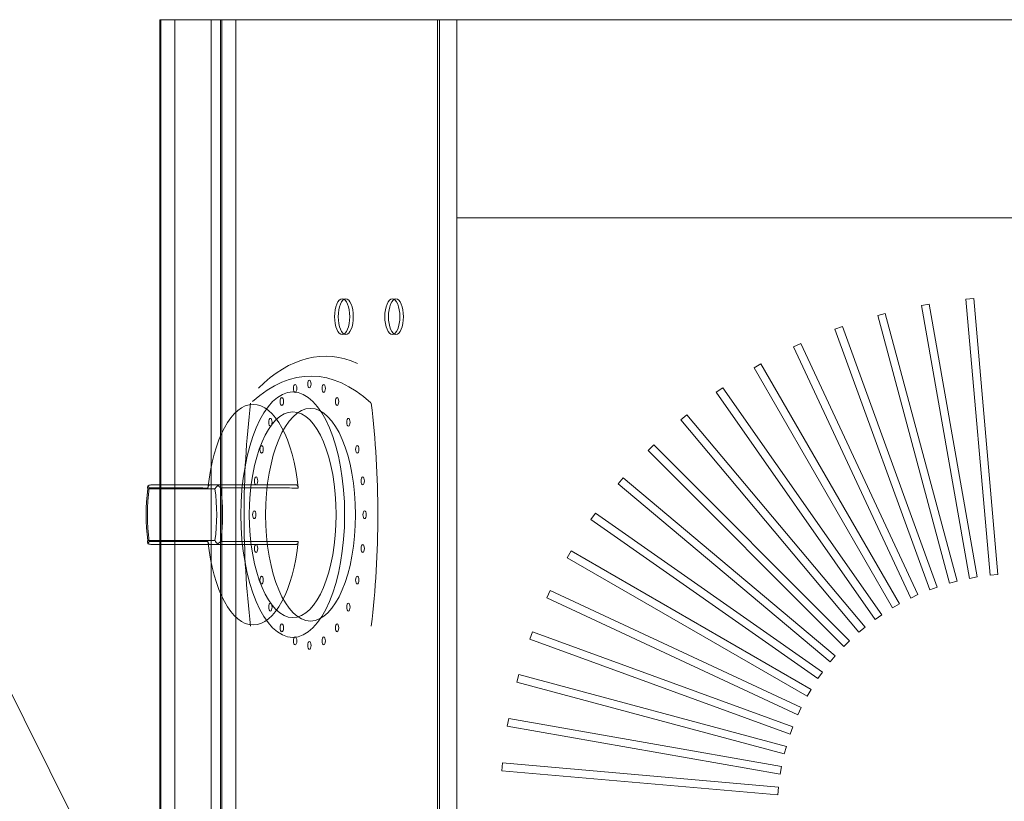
# Model space of a CAD drawing. Header units: millimetres. Extents: x -1131 to 37929, y -9154 to 9180.
# Tile 64 of 85: x 20013 to 20262, y 5667 to 5865. Entities that reach past the tile are written whole.
import ezdxf

# ---------------------------------------------------------------- set-up
doc = ezdxf.new("R2010")
doc.units = ezdxf.units.MM
doc.layers.add('GREYSCALE', color=9, linetype='Continuous', lineweight=0, true_color=0x808080)

# ---------------------------------------------------------------- blocks, each defined once
blk = doc.blocks.new('FLOOR PLAN')
at = {"layer": 'GREYSCALE', "ltscale": 125}
blk.add_line((20176.39, 15278.36), (21172.83, 13284.48), dxfattribs=at)
at = {"layer": 'GREYSCALE', "ltscale": 0.25}
for p, q in [((20429.32, 15018.13), (20429.32, 14216.19)), ((20504.5, 15018.13), (20429.32, 15018.13))]:
    blk.add_line(p, q, dxfattribs=at)
at = {"layer": 'GREYSCALE'}
for p, q in [((20504.5, 14266.31), (20504.5, 14968.01)), ((20504.5, 14968.01), (21074.88, 14968.01)), ((20635.48, 14947.55), (20633.49, 14947.37)), ((20635.48, 14947.55, 902.48), (20633.49, 14947.37, 902.48)), ((20633.49, 14947.37), (20639.6, 14877.47)), ((20633.49, 14947.37, 902.48), (20639.6, 14877.47, 902.48)), ((20641.6, 14877.65), (20635.48, 14947.55)), ((20641.6, 14877.65, 902.48), (20635.48, 14947.55, 902.48)), ((20624.2, 14946.15), (20622.23, 14945.8)), ((20624.2, 14946.15, 902.48), (20622.23, 14945.8, 902.48)), ((20622.23, 14945.8), (20634.41, 14876.7)), ((20622.23, 14945.8, 902.48), (20634.41, 14876.7, 902.48)), ((20636.38, 14877.05), (20624.2, 14946.15)), ((20636.38, 14877.05, 902.48), (20624.2, 14946.15, 902.48)), ((20613.08, 14943.78), (20611.15, 14943.26)), ((20613.08, 14943.78, 902.48), (20611.15, 14943.26, 902.48)), ((20611.15, 14943.26), (20629.31, 14875.48)), ((20611.15, 14943.26, 902.48), (20629.31, 14875.48, 902.48)), ((20631.24, 14876), (20613.08, 14943.78)), ((20631.24, 14876, 902.48), (20613.08, 14943.78, 902.48)), ((20602.21, 14940.44), (20600.33, 14939.75)), ((20602.21, 14940.44, 902.48), (20600.33, 14939.75, 902.48)), ((20600.33, 14939.75), (20624.33, 14873.82)), ((20600.33, 14939.75, 902.48), (20624.33, 14873.82, 902.48)), ((20626.21, 14874.5), (20602.21, 14940.44)), ((20626.21, 14874.5, 902.48), (20602.21, 14940.44, 902.48)), ((20591.68, 14936.17), (20589.86, 14935.32)), ((20591.68, 14936.17, 902.48), (20589.86, 14935.32, 902.48)), ((20589.86, 14935.32), (20619.51, 14871.73)), ((20589.86, 14935.32, 902.48), (20619.51, 14871.73, 902.48)), ((20621.33, 14872.58), (20591.68, 14936.17)), ((20621.33, 14872.58, 902.48), (20591.68, 14936.17, 902.48)), ((20581.55, 14931), (20579.82, 14930)), ((20581.55, 14931, 902.48), (20579.82, 14930, 902.48)), ((20579.82, 14930), (20614.9, 14869.23)), ((20579.82, 14930, 902.48), (20614.9, 14869.23, 902.48)), ((20616.64, 14870.23), (20581.55, 14931)), ((20616.64, 14870.23, 902.48), (20581.55, 14931, 902.48)), ((20571.92, 14924.96), (20570.27, 14923.81)), ((20571.92, 14924.96, 902.48), (20570.27, 14923.81, 902.48)), ((20612.16, 14867.48), (20571.92, 14924.96)), ((20612.16, 14867.48, 902.48), (20571.92, 14924.96, 902.48)), ((20570.27, 14923.81), (20610.52, 14866.33)), ((20570.27, 14923.81, 902.48), (20610.52, 14866.33, 902.48)), ((20562.84, 14918.11), (20561.31, 14916.82)), ((20562.84, 14918.11, 902.48), (20561.31, 14916.82, 902.48)), ((20607.95, 14864.36), (20562.84, 14918.11)), ((20607.95, 14864.36, 902.48), (20562.84, 14918.11, 902.48)), ((20561.31, 14916.82), (20606.41, 14863.07)), ((20561.31, 14916.82, 902.48), (20606.41, 14863.07, 902.48)), ((20554.4, 14910.5), (20552.99, 14909.08)), ((20554.4, 14910.5, 902.48), (20552.99, 14909.08, 902.48)), ((20604.02, 14860.88), (20554.4, 14910.5)), ((20604.02, 14860.88, 902.48), (20554.4, 14910.5, 902.48)), ((20552.99, 14909.08), (20602.6, 14859.46)), ((20552.99, 14909.08, 902.48), (20602.6, 14859.46, 902.48)), ((20546.66, 14902.17), (20545.37, 14900.64)), ((20546.66, 14902.17, 902.48), (20545.37, 14900.64, 902.48)), ((20600.41, 14857.07), (20546.66, 14902.17)), ((20600.41, 14857.07, 902.48), (20546.66, 14902.17, 902.48)), ((20444.33, 14900.34, 784.98), (20427.04, 14900.34, 747.9)), ((20545.37, 14900.64), (20599.12, 14855.53)), ((20545.37, 14900.64, 902.48), (20599.12, 14855.53, 902.48)), ((20426.26, 14899.34, 748.61), (20443.29, 14899.34, 785.12)), ((20539.67, 14893.21), (20538.52, 14891.57)), ((20539.67, 14893.21, 902.48), (20538.52, 14891.57, 902.48)), ((20597.15, 14852.96), (20539.67, 14893.21)), ((20597.15, 14852.96, 902.48), (20539.67, 14893.21, 902.48)), ((20538.52, 14891.57), (20596, 14851.32)), ((20538.52, 14891.57, 902.48), (20596, 14851.32, 902.48)), ((20443.29, 14886.31, 785.12), (20426.26, 14886.31, 748.61)), ((20427.04, 14885.31, 747.9), (20444.33, 14885.31, 784.98)), ((20533.49, 14883.67), (20532.48, 14881.93)), ((20533.49, 14883.67, 902.48), (20532.48, 14881.93, 902.48)), ((20594.26, 14848.58), (20533.49, 14883.67)), ((20594.26, 14848.58, 902.48), (20533.49, 14883.67, 902.48)), ((20532.48, 14881.93), (20593.25, 14846.85)), ((20532.48, 14881.93, 902.48), (20593.25, 14846.85, 902.48)), ((20634.41, 14876.7), (20636.38, 14877.05)), ((20634.41, 14876.7, 902.48), (20636.38, 14877.05, 902.48)), ((20639.6, 14877.47), (20641.6, 14877.65)), ((20639.6, 14877.47, 902.48), (20641.6, 14877.65, 902.48)), ((20624.33, 14873.82), (20626.21, 14874.5)), ((20624.33, 14873.82, 902.48), (20626.21, 14874.5, 902.48)), ((20629.31, 14875.48), (20631.24, 14876)), ((20629.31, 14875.48, 902.48), (20631.24, 14876, 902.48)), ((20528.16, 14873.62), (20527.31, 14871.81)), ((20528.16, 14873.62, 902.48), (20527.31, 14871.81, 902.48)), ((20591.76, 14843.97), (20528.16, 14873.62)), ((20591.76, 14843.97, 902.48), (20528.16, 14873.62, 902.48)), ((20619.51, 14871.73), (20621.33, 14872.58)), ((20619.51, 14871.73, 902.48), (20621.33, 14872.58, 902.48)), ((20527.31, 14871.81), (20590.91, 14842.15)), ((20527.31, 14871.81, 902.48), (20590.91, 14842.15, 902.48)), ((20614.9, 14869.23), (20616.64, 14870.23)), ((20614.9, 14869.23, 902.48), (20616.64, 14870.23, 902.48)), ((20610.52, 14866.33), (20612.16, 14867.48)), ((20610.52, 14866.33, 902.48), (20612.16, 14867.48, 902.48)), ((20523.73, 14863.15), (20523.04, 14861.27)), ((20523.73, 14863.15, 902.48), (20523.04, 14861.27, 902.48)), ((20589.67, 14839.15), (20523.73, 14863.15)), ((20589.67, 14839.15, 902.48), (20523.73, 14863.15, 902.48)), ((20606.41, 14863.07), (20607.95, 14864.36)), ((20606.41, 14863.07, 902.48), (20607.95, 14864.36, 902.48)), ((20523.04, 14861.27), (20588.98, 14837.27)), ((20523.04, 14861.27, 902.48), (20588.98, 14837.27, 902.48)), ((20602.6, 14859.46), (20604.02, 14860.88)), ((20602.6, 14859.46, 902.48), (20604.02, 14860.88, 902.48)), ((20599.12, 14855.53), (20600.41, 14857.07)), ((20599.12, 14855.53, 902.48), (20600.41, 14857.07, 902.48)), ((20520.23, 14852.34), (20519.71, 14850.4)), ((20520.23, 14852.34, 902.48), (20519.71, 14850.4, 902.48)), ((20588.01, 14834.18), (20520.23, 14852.34)), ((20588.01, 14834.18, 902.48), (20520.23, 14852.34, 902.48)), ((20596, 14851.32), (20597.15, 14852.96)), ((20596, 14851.32, 902.48), (20597.15, 14852.96, 902.48)), ((20519.71, 14850.4), (20587.49, 14832.24)), ((20519.71, 14850.4, 902.48), (20587.49, 14832.24, 902.48)), ((20593.25, 14846.85), (20594.26, 14848.58)), ((20593.25, 14846.85, 902.48), (20594.26, 14848.58, 902.48)), ((20590.91, 14842.15), (20591.76, 14843.97)), ((20590.91, 14842.15, 902.48), (20591.76, 14843.97, 902.48)), ((20517.68, 14841.26), (20517.33, 14839.28)), ((20517.68, 14841.26, 902.48), (20517.33, 14839.28, 902.48)), ((20586.78, 14829.07), (20517.68, 14841.26)), ((20586.78, 14829.07, 902.48), (20517.68, 14841.26, 902.48)), ((20517.33, 14839.28), (20586.44, 14827.1)), ((20517.33, 14839.28, 902.48), (20586.44, 14827.1, 902.48)), ((20588.98, 14837.27), (20589.67, 14839.15)), ((20588.98, 14837.27, 902.48), (20589.67, 14839.15, 902.48)), ((20587.49, 14832.24), (20588.01, 14834.18)), ((20587.49, 14832.24, 902.48), (20588.01, 14834.18, 902.48)), ((20516.11, 14830), (20515.94, 14828)), ((20516.11, 14830, 902.48), (20515.94, 14828, 902.48)), ((20586.01, 14823.88), (20516.11, 14830)), ((20586.01, 14823.88, 902.48), (20516.11, 14830, 902.48)), ((20515.94, 14828), (20585.84, 14821.88)), ((20515.94, 14828, 902.48), (20585.84, 14821.88, 902.48)), ((20586.44, 14827.1), (20586.78, 14829.07)), ((20586.44, 14827.1, 902.48), (20586.78, 14829.07, 902.48)), ((20585.84, 14821.88), (20586.01, 14823.88)), ((20585.84, 14821.88, 902.48), (20586.01, 14823.88, 902.48))]:
    blk.add_line(p, q, dxfattribs=at)
at = {"layer": 'GREYSCALE', "extrusion": (2.94688e-16, 1, -5.17558e-17)}
for p, q in [((20444.33, 14900.34, 784.98), (20427.04, 14900.34, 747.9)), ((20441.92, 14900.34, 734.75), (20463.97, 14900.34, 782.02))]:
    blk.add_line(p, q, dxfattribs=at)
at = {"layer": 'GREYSCALE', "extrusion": (-0.906308, 2.88951e-16, 0.422618)}
for p, q in [((20441.92, 14900.34, 734.75), (20463.97, 14900.34, 782.02)), ((20426.26, 14899.34, 748.61), (20443.29, 14899.34, 785.12)), ((20443.29, 14886.31, 785.12), (20426.26, 14886.31, 748.61)), ((20441.92, 14885.31, 734.75), (20463.97, 14885.31, 782.02))]:
    blk.add_line(p, q, dxfattribs=at)
at = {"layer": 'GREYSCALE', "extrusion": (-2.94688e-16, -1, 5.17558e-17)}
for p, q in [((20427.04, 14885.31, 747.9), (20444.33, 14885.31, 784.98)), ((20441.92, 14885.31, 734.75), (20463.97, 14885.31, 782.02))]:
    blk.add_line(p, q, dxfattribs=at)
at = {"layer": 'GREYSCALE', "extrusion": (0.906308, -5.3388e-16, -0.422618)}
for centre in [(14942.94, 9343.65, 18235.2), (14942.94, 9343.65, 18236.2), (14942.94, 9373.73, 18235.2), (14942.94, 9373.73, 18236.2)]:
    blk.add_circle(centre, 4.51, dxfattribs=at)
at = {"layer": 'GREYSCALE', "extrusion": (-0.906308, 5.3388e-16, 0.422618)}
for centre in [(-14942.94, 9343.65, -18235.2), (-14942.94, 9343.65, -18236.2), (-14942.94, 9373.73, -18235.2), (-14942.94, 9373.73, -18236.2)]:
    blk.add_circle(centre, 4.51, dxfattribs=at)
at = {"layer": 'GREYSCALE', "extrusion": (-0.906308, 2.88951e-16, 0.422618)}
for centre, radius in [((-14925.9, 9331.12, -18231.89), 1), ((-14924.78, 9322.56, -18231.89), 1), ((-14924.78, 9339.68, -18231.89), 1), ((-14892.82, 9331.12, -18227.24), 31.08), ((-14892.82, 9331.12, -18227.24), 31.08), ((-14921.47, 9314.58, -18231.89), 1), ((-14921.47, 9347.66, -18231.89), 1), ((-14892.82, 9331.12, -18232.19), 26.92), ((-14892.82, 9331.12, -18227.23), 26.04), ((-14892.82, 9331.12, -18227.23), 26.04), ((-14916.21, 9307.73, -18231.89), 1), ((-14916.21, 9354.51, -18231.89), 1), ((-14909.36, 9302.48, -18231.89), 1), ((-14909.36, 9359.77, -18231.89), 1), ((-14901.38, 9299.17, -18231.89), 1), ((-14901.38, 9363.08, -18231.89), 1), ((-14892.82, 9298.04, -18231.89), 1), ((-14892.82, 9364.2, -18231.89), 1), ((-14884.26, 9299.17, -18231.89), 1), ((-14884.26, 9363.08, -18231.89), 1), ((-14876.28, 9302.48, -18231.89), 1), ((-14876.28, 9359.77, -18231.89), 1), ((-14869.43, 9307.73, -18231.89), 1), ((-14869.43, 9354.51, -18231.89), 1), ((-14864.18, 9314.58, -18231.89), 1), ((-14864.18, 9347.66, -18231.89), 1), ((-14860.87, 9322.56, -18231.89), 1), ((-14859.74, 9331.12, -18231.89), 1), ((-14860.87, 9339.68, -18231.89), 1)]:
    blk.add_circle(centre, radius, dxfattribs=at)
at = {"layer": 'GREYSCALE', "extrusion": (0.906308, -2.88951e-16, -0.422618)}
blk.add_circle((14892.82, 9331.12, 18232.19), 26.92, dxfattribs=at)
for centre, radius, start, end in [((14829.6, 9331.37, 18236.2), 103.32, 337.1764, 10.7814), ((14892.82, 9393.54, 18232.19), 102.27, 253.9912, 286.0091), ((14892.82, 9269.2, 18232.19), 102.27, 73.9909, 106.0088)]:
    blk.add_arc(centre, radius, start, end, dxfattribs=at)
at = {"layer": 'GREYSCALE', "extrusion": (-0.906308, 2.88951e-16, 0.422618)}
for centre, radius, start, end in [((-14829.6, 9331.37, -18236.2), 103.32, 169.2186, 202.8236), ((-14829.6, 9331.37, -18232.19), 98.31, 158.6254, 200.8267), ((-14829.6, 9331.37, -18232.19), 98.31, 158.6254, 200.8267), ((-14892.82, 9331.12, -18216.15), 27.92, 103.9861, 256.0139), ((-14892.82, 9331.12, -18216.15), 27.92, 103.9861, 256.0139), ((-14892.82, 9393.54, -18232.19), 102.27, 253.9909, 286.0088), ((-14892.82, 9269.2, -18232.19), 102.27, 73.9912, 106.0091), ((-14892.82, 9331.12, -18197.1), 22.51, 252.3967, 287.6033), ((-14892.82, 9331.12, -18197.1), 22.51, 252.3967, 287.6033), ((-14892.82, 9331.12, -18197.1), 22.51, 72.3967, 107.6033), ((-14892.82, 9331.12, -18197.1), 22.51, 72.3967, 107.6033), ((-14892.82, 9331.12, -18196.1), 21.17, 252.0741, 287.9259), ((-14892.82, 9331.12, -18196.1), 21.17, 252.0741, 287.9259), ((-14892.82, 9331.12, -18196.1), 21.17, 72.0741, 107.9259), ((-14892.82, 9331.12, -18196.1), 21.17, 72.0741, 107.9259), ((-14892.82, 9331.12, -18216.15), 27.92, 283.9861, 76.0139), ((-14892.82, 9331.12, -18216.15), 27.92, 283.9861, 76.0139)]:
    blk.add_arc(centre, radius, start, end, dxfattribs=at)
at = {"layer": 'GREYSCALE'}
for points, knots in [([(20426.3, 14900.14, 747.75), (20426.24, 14900.06, 747.86), (20426.21, 14899.97, 747.98), (20426.17, 14899.71, 748.28), (20426.19, 14899.54, 748.44), (20426.25, 14899.36, 748.59), (20426.26, 14899.35, 748.6), (20426.26, 14899.34, 748.6), (20426.26, 14899.34, 748.61), (20426.26, 14899.34, 748.61), (20426.26, 14899.34, 748.61), (20426.26, 14899.34, 748.61), (20426.26, 14899.34, 748.61), (20426.26, 14899.34, 748.61), (20426.26, 14899.34, 748.61), (20426.26, 14899.34, 748.61), (20426.26, 14899.34, 748.61), (20426.26, 14899.34, 748.61), (20426.26, 14899.34, 748.61), (20426.26, 14899.34, 748.61)], [-4.568979, -4.568979, -4.568979, -4.568979, -3.692516, -3.692516, -2.450743, -2.450743, -2.363662, -2.363662, -2.337548, -2.337548, -2.323475, -2.323475, -2.309, -2.309, -2.304181, -2.304181, -2.301314, -2.301314, -2.300178, -2.300178, -2.300178, -2.300178]), ([(20426.3, 14900.14, 747.75), (20426.24, 14900.06, 747.86), (20426.21, 14899.97, 747.98), (20426.17, 14899.71, 748.28), (20426.19, 14899.54, 748.44), (20426.25, 14899.36, 748.59), (20426.26, 14899.35, 748.6), (20426.26, 14899.34, 748.6), (20426.26, 14899.34, 748.61), (20426.26, 14899.34, 748.61), (20426.26, 14899.34, 748.61), (20426.26, 14899.34, 748.61), (20426.26, 14899.34, 748.61), (20426.26, 14899.34, 748.61), (20426.26, 14899.34, 748.61), (20426.26, 14899.34, 748.61), (20426.26, 14899.34, 748.61), (20426.26, 14899.34, 748.61), (20426.26, 14899.34, 748.61), (20426.26, 14899.34, 748.61)], [-4.568979, -4.568979, -4.568979, -4.568979, -3.692516, -3.692516, -2.450743, -2.450743, -2.363662, -2.363662, -2.337548, -2.337548, -2.323475, -2.323475, -2.309, -2.309, -2.304181, -2.304181, -2.301314, -2.301314, -2.300178, -2.300178, -2.300178, -2.300178]), ([(20426.3, 14900.14, 747.75), (20426.31, 14900.15, 747.75), (20426.33, 14900.16, 747.75), (20426.36, 14900.17, 747.76), (20426.37, 14900.18, 747.76), (20426.48, 14900.24, 747.78), (20426.59, 14900.28, 747.8), (20426.81, 14900.33, 747.85), (20426.92, 14900.34, 747.87), (20427.04, 14900.34, 747.9), (20427.04, 14900.34, 747.9), (20427.04, 14900.34, 747.9)], [0.6841371, 0.6841371, 0.6841371, 0.6841371, 0.7321349, 0.7321349, 0.7784099, 0.7784099, 1.1160869, 1.1160869, 1.4632126, 1.4632126, 1.4649667, 1.4649667, 1.4649667, 1.4649667]), ([(20426.3, 14900.14, 747.75), (20426.31, 14900.15, 747.75), (20426.33, 14900.16, 747.75), (20426.36, 14900.17, 747.76), (20426.37, 14900.18, 747.76), (20426.48, 14900.24, 747.78), (20426.59, 14900.28, 747.8), (20426.81, 14900.33, 747.85), (20426.92, 14900.34, 747.87), (20427.04, 14900.34, 747.9), (20427.04, 14900.34, 747.9), (20427.04, 14900.34, 747.9)], [0.6841371, 0.6841371, 0.6841371, 0.6841371, 0.7321349, 0.7321349, 0.7784099, 0.7784099, 1.1160869, 1.1160869, 1.4632126, 1.4632126, 1.4649667, 1.4649667, 1.4649667, 1.4649667]), ([(20426.61, 14899.63, 746.99), (20426.61, 14899.63, 746.99), (20426.61, 14899.63, 746.99), (20426.61, 14899.63, 747), (20426.61, 14899.63, 747), (20426.61, 14899.63, 747), (20426.61, 14899.63, 747), (20426.61, 14899.63, 747), (20426.61, 14899.64, 747), (20426.61, 14899.64, 747), (20426.61, 14899.64, 747), (20426.61, 14899.65, 747), (20426.6, 14899.65, 747.01), (20426.6, 14899.66, 747.02), (20426.59, 14899.67, 747.03), (20426.58, 14899.69, 747.05), (20426.57, 14899.71, 747.07), (20426.53, 14899.75, 747.12), (20426.51, 14899.78, 747.16), (20426.46, 14899.87, 747.27), (20426.42, 14899.92, 747.35), (20426.35, 14900.03, 747.53), (20426.32, 14900.09, 747.64), (20426.3, 14900.14, 747.75)], [0, 0, 0, 0, 0.0007562, 0.0007562, 0.0015191, 0.0015191, 0.003065, 0.003065, 0.0062678, 0.0062678, 0.0131942, 0.0131942, 0.027317, 0.027317, 0.0517791, 0.0517791, 0.0965418, 0.0965418, 0.1826488, 0.1826488, 0.3519012, 0.3519012, 0.5581583, 0.5581583, 0.5581583, 0.5581583]), ([(20426.61, 14899.63, 746.99), (20426.61, 14899.63, 746.99), (20426.61, 14899.63, 746.99), (20426.61, 14899.63, 747), (20426.61, 14899.63, 747), (20426.61, 14899.63, 747), (20426.61, 14899.63, 747), (20426.61, 14899.63, 747), (20426.61, 14899.64, 747), (20426.61, 14899.64, 747), (20426.61, 14899.64, 747), (20426.61, 14899.65, 747), (20426.6, 14899.65, 747.01), (20426.6, 14899.66, 747.02), (20426.59, 14899.67, 747.03), (20426.58, 14899.69, 747.05), (20426.57, 14899.71, 747.07), (20426.53, 14899.75, 747.12), (20426.51, 14899.78, 747.16), (20426.46, 14899.87, 747.27), (20426.42, 14899.92, 747.35), (20426.35, 14900.03, 747.53), (20426.32, 14900.09, 747.64), (20426.3, 14900.14, 747.75)], [0, 0, 0, 0, 0.0007562, 0.0007562, 0.0015191, 0.0015191, 0.003065, 0.003065, 0.0062678, 0.0062678, 0.0131942, 0.0131942, 0.027317, 0.027317, 0.0517791, 0.0517791, 0.0965418, 0.0965418, 0.1826488, 0.1826488, 0.3519012, 0.3519012, 0.5581583, 0.5581583, 0.5581583, 0.5581583]), ([(20441.49, 14899.57, 733.83), (20440.94, 14899.57, 734.32), (20440.38, 14899.58, 734.81), (20439.3, 14899.58, 735.76), (20438.78, 14899.58, 736.22), (20437.23, 14899.59, 737.59), (20436.19, 14899.59, 738.51), (20433.49, 14899.6, 740.89), (20431.83, 14899.61, 742.36), (20428.98, 14899.62, 744.88), (20427.8, 14899.62, 745.94), (20426.61, 14899.63, 746.99)], [-20.862973, -20.862973, -20.862973, -20.862973, -18.643241, -18.643241, -16.57177, -16.57177, -12.428827, -12.428827, -5.800119, -5.800119, -1.046163, -1.046163, -1.046163, -1.046163]), ([(20441.49, 14899.57, 733.83), (20440.94, 14899.57, 734.32), (20440.38, 14899.58, 734.81), (20439.3, 14899.58, 735.76), (20438.78, 14899.58, 736.22), (20437.23, 14899.59, 737.59), (20436.19, 14899.59, 738.51), (20433.49, 14899.6, 740.89), (20431.83, 14899.61, 742.36), (20428.98, 14899.62, 744.88), (20427.8, 14899.62, 745.94), (20426.61, 14899.63, 746.99)], [-20.862973, -20.862973, -20.862973, -20.862973, -18.643241, -18.643241, -16.57177, -16.57177, -12.428827, -12.428827, -5.800119, -5.800119, -1.046163, -1.046163, -1.046163, -1.046163]), ([(20427.04, 14900.34, 747.9), (20428.29, 14900.34, 746.78), (20429.55, 14900.34, 745.67), (20432.47, 14900.34, 743.08), (20434.13, 14900.34, 741.62), (20436.83, 14900.34, 739.23), (20437.87, 14900.34, 738.32), (20439.43, 14900.34, 736.95), (20439.95, 14900.34, 736.49), (20440.95, 14900.34, 735.61), (20441.44, 14900.34, 735.18), (20441.92, 14900.34, 734.75)], [0.767144, 0.767144, 0.767144, 0.767144, 5.800119, 5.800119, 12.428827, 12.428827, 16.57177, 16.57177, 18.643241, 18.643241, 20.57812, 20.57812, 20.57812, 20.57812]), ([(20427.04, 14900.34, 747.9), (20428.29, 14900.34, 746.78), (20429.55, 14900.34, 745.67), (20432.47, 14900.34, 743.08), (20434.13, 14900.34, 741.62), (20436.83, 14900.34, 739.23), (20437.87, 14900.34, 738.32), (20439.43, 14900.34, 736.95), (20439.95, 14900.34, 736.49), (20440.95, 14900.34, 735.61), (20441.44, 14900.34, 735.18), (20441.92, 14900.34, 734.75)], [0.767144, 0.767144, 0.767144, 0.767144, 5.800119, 5.800119, 12.428827, 12.428827, 16.57177, 16.57177, 18.643241, 18.643241, 20.57812, 20.57812, 20.57812, 20.57812]), ([(20441.92, 14900.34, 734.75), (20441.88, 14900.34, 734.66), (20441.84, 14900.33, 734.57), (20441.76, 14900.27, 734.4), (20441.72, 14900.23, 734.31), (20441.63, 14900.11, 734.13), (20441.59, 14900.02, 734.05), (20441.53, 14899.81, 733.91), (20441.5, 14899.7, 733.86), (20441.49, 14899.57, 733.83)], [0, 0, 0, 0, 0.299964, 0.299964, 0.59828, 0.59828, 0.9918, 0.9918, 1.371361, 1.371361, 1.371361, 1.371361]), ([(20441.92, 14900.34, 734.75), (20441.88, 14900.34, 734.66), (20441.84, 14900.33, 734.57), (20441.76, 14900.27, 734.4), (20441.72, 14900.23, 734.31), (20441.63, 14900.11, 734.13), (20441.59, 14900.02, 734.05), (20441.53, 14899.81, 733.91), (20441.5, 14899.7, 733.86), (20441.49, 14899.57, 733.83)], [0, 0, 0, 0, 0.299964, 0.299964, 0.59828, 0.59828, 0.9918, 0.9918, 1.371361, 1.371361, 1.371361, 1.371361]), ([(20443.29, 14899.34, 785.12), (20443.29, 14899.34, 785.12), (20443.29, 14899.34, 785.12), (20443.29, 14899.34, 785.12), (20443.29, 14899.34, 785.12), (20443.29, 14899.34, 785.12), (20443.29, 14899.34, 785.12), (20443.29, 14899.34, 785.12), (20443.29, 14899.34, 785.12), (20443.29, 14899.34, 785.12), (20443.29, 14899.34, 785.12), (20443.29, 14899.35, 785.12), (20443.3, 14899.38, 785.15), (20443.36, 14899.52, 785.26), (20443.42, 14899.62, 785.33), (20443.6, 14899.85, 785.49), (20443.72, 14899.97, 785.56), (20443.9, 14900.1, 785.62), (20443.94, 14900.12, 785.63), (20443.97, 14900.14, 785.64)], [-2.013428, -2.013428, -2.013428, -2.013428, -2.012552, -2.012552, -2.009969, -2.009969, -2.005723, -2.005723, -1.993988, -1.993988, -1.958227, -1.958227, -1.803737, -1.803737, -1.39494, -1.39494, -0.837587, -0.837587, -0.714094, -0.714094, -0.714094, -0.714094]), ([(20443.29, 14899.34, 785.12), (20443.29, 14899.34, 785.12), (20443.29, 14899.34, 785.12), (20443.29, 14899.34, 785.12), (20443.29, 14899.34, 785.12), (20443.29, 14899.34, 785.12), (20443.29, 14899.34, 785.12), (20443.29, 14899.34, 785.12), (20443.29, 14899.34, 785.12), (20443.29, 14899.34, 785.12), (20443.29, 14899.34, 785.12), (20443.29, 14899.35, 785.12), (20443.3, 14899.38, 785.15), (20443.36, 14899.52, 785.26), (20443.42, 14899.62, 785.33), (20443.6, 14899.85, 785.49), (20443.72, 14899.97, 785.56), (20443.9, 14900.1, 785.62), (20443.94, 14900.12, 785.63), (20443.97, 14900.14, 785.64)], [-2.013428, -2.013428, -2.013428, -2.013428, -2.012552, -2.012552, -2.009969, -2.009969, -2.005723, -2.005723, -1.993988, -1.993988, -1.958227, -1.958227, -1.803737, -1.803737, -1.39494, -1.39494, -0.837587, -0.837587, -0.714094, -0.714094, -0.714094, -0.714094]), ([(20444.33, 14900.34, 784.98), (20444.33, 14900.34, 784.98), (20444.33, 14900.34, 784.98), (20444.27, 14900.34, 785.08), (20444.21, 14900.33, 785.19), (20444.11, 14900.27, 785.39), (20444.05, 14900.23, 785.48), (20443.99, 14900.17, 785.6), (20443.98, 14900.15, 785.62), (20443.97, 14900.14, 785.64)], [-0.0017633, -0.0017633, -0.0017633, -0.0017633, 0, 0, 0.3544407, 0.3544407, 0.6989598, 0.6989598, 0.783168, 0.783168, 0.783168, 0.783168]), ([(20444.33, 14900.34, 784.98), (20444.33, 14900.34, 784.98), (20444.33, 14900.34, 784.98), (20444.27, 14900.34, 785.08), (20444.21, 14900.33, 785.19), (20444.11, 14900.27, 785.39), (20444.05, 14900.23, 785.48), (20443.99, 14900.17, 785.6), (20443.98, 14900.15, 785.62), (20443.97, 14900.14, 785.64)], [-0.0017633, -0.0017633, -0.0017633, -0.0017633, 0, 0, 0.3544407, 0.3544407, 0.6989598, 0.6989598, 0.783168, 0.783168, 0.783168, 0.783168]), ([(20443.97, 14900.14, 785.64), (20444.04, 14900.11, 785.67), (20444.11, 14900.07, 785.71), (20444.27, 14899.97, 785.78), (20444.37, 14899.91, 785.81), (20444.52, 14899.81, 785.84), (20444.57, 14899.77, 785.85), (20444.64, 14899.72, 785.87), (20444.67, 14899.7, 785.87), (20444.7, 14899.68, 785.88), (20444.71, 14899.67, 785.88), (20444.73, 14899.65, 785.88), (20444.73, 14899.65, 785.88), (20444.74, 14899.64, 785.88), (20444.74, 14899.64, 785.88), (20444.74, 14899.64, 785.88), (20444.74, 14899.63, 785.88), (20444.74, 14899.63, 785.88)], [0.8289705, 0.8289705, 0.8289705, 0.8289705, 1.0570419, 1.0570419, 1.3691091, 1.3691091, 1.5284326, 1.5284326, 1.6112916, 1.6112916, 1.6500585, 1.6500585, 1.6707993, 1.6707993, 1.6821461, 1.6821461, 1.694108, 1.694108, 1.694108, 1.694108]), ([(20443.97, 14900.14, 785.64), (20444.04, 14900.11, 785.67), (20444.11, 14900.07, 785.71), (20444.27, 14899.97, 785.78), (20444.37, 14899.91, 785.81), (20444.52, 14899.81, 785.84), (20444.57, 14899.77, 785.85), (20444.64, 14899.72, 785.87), (20444.67, 14899.7, 785.87), (20444.7, 14899.68, 785.88), (20444.71, 14899.67, 785.88), (20444.73, 14899.65, 785.88), (20444.73, 14899.65, 785.88), (20444.74, 14899.64, 785.88), (20444.74, 14899.64, 785.88), (20444.74, 14899.64, 785.88), (20444.74, 14899.63, 785.88), (20444.74, 14899.63, 785.88)], [0.8289705, 0.8289705, 0.8289705, 0.8289705, 1.0570419, 1.0570419, 1.3691091, 1.3691091, 1.5284326, 1.5284326, 1.6112916, 1.6112916, 1.6500585, 1.6500585, 1.6707993, 1.6707993, 1.6821461, 1.6821461, 1.694108, 1.694108, 1.694108, 1.694108]), ([(20463.97, 14900.34, 782.02), (20462.64, 14900.34, 782.23), (20461.32, 14900.34, 782.43), (20459.31, 14900.34, 782.73), (20458.63, 14900.34, 782.84), (20456.85, 14900.34, 783.11), (20455.75, 14900.34, 783.27), (20452.91, 14900.34, 783.7), (20451.15, 14900.34, 783.96), (20447.71, 14900.34, 784.48), (20446.02, 14900.34, 784.73), (20444.33, 14900.34, 784.98)], [12.565421, 12.565421, 12.565421, 12.565421, 16.570697, 16.570697, 18.642034, 18.642034, 21.956173, 21.956173, 27.258796, 27.258796, 32.376399, 32.376399, 32.376399, 32.376399]), ([(20463.97, 14900.34, 782.02), (20462.64, 14900.34, 782.23), (20461.32, 14900.34, 782.43), (20459.31, 14900.34, 782.73), (20458.63, 14900.34, 782.84), (20456.85, 14900.34, 783.11), (20455.75, 14900.34, 783.27), (20452.91, 14900.34, 783.7), (20451.15, 14900.34, 783.96), (20447.71, 14900.34, 784.48), (20446.02, 14900.34, 784.73), (20444.33, 14900.34, 784.98)], [12.565421, 12.565421, 12.565421, 12.565421, 16.570697, 16.570697, 18.642034, 18.642034, 21.956173, 21.956173, 27.258796, 27.258796, 32.376399, 32.376399, 32.376399, 32.376399]), ([(20444.74, 14899.63, 785.88), (20446.34, 14899.62, 785.65), (20447.94, 14899.62, 785.41), (20451.3, 14899.61, 784.92), (20453.05, 14899.6, 784.66), (20455.9, 14899.59, 784.23), (20456.99, 14899.59, 784.06), (20458.77, 14899.59, 783.8), (20459.46, 14899.58, 783.69), (20461.51, 14899.58, 783.38), (20462.88, 14899.58, 783.18), (20464.3, 14899.57, 782.96), (20464.35, 14899.57, 782.95), (20464.39, 14899.57, 782.95)], [-32.09738, -32.09738, -32.09738, -32.09738, -27.258796, -27.258796, -21.956173, -21.956173, -18.642034, -18.642034, -16.570697, -16.570697, -12.428022, -12.428022, -12.280567, -12.280567, -12.280567, -12.280567]), ([(20444.74, 14899.63, 785.88), (20446.34, 14899.62, 785.65), (20447.94, 14899.62, 785.41), (20451.3, 14899.61, 784.92), (20453.05, 14899.6, 784.66), (20455.9, 14899.59, 784.23), (20456.99, 14899.59, 784.06), (20458.77, 14899.59, 783.8), (20459.46, 14899.58, 783.69), (20461.51, 14899.58, 783.38), (20462.88, 14899.58, 783.18), (20464.3, 14899.57, 782.96), (20464.35, 14899.57, 782.95), (20464.39, 14899.57, 782.95)], [-32.09738, -32.09738, -32.09738, -32.09738, -27.258796, -27.258796, -21.956173, -21.956173, -18.642034, -18.642034, -16.570697, -16.570697, -12.428022, -12.428022, -12.280567, -12.280567, -12.280567, -12.280567]), ([(20464.39, 14899.57, 782.95), (20464.39, 14899.66, 782.93), (20464.37, 14899.74, 782.9), (20464.33, 14899.9, 782.82), (20464.31, 14899.97, 782.77), (20464.24, 14900.13, 782.62), (20464.19, 14900.21, 782.51), (20464.08, 14900.31, 782.28), (20464.02, 14900.34, 782.15), (20463.97, 14900.34, 782.02)], [0, 0, 0, 0, 0.267044, 0.267044, 0.536426, 0.536426, 0.950116, 0.950116, 1.373248, 1.373248, 1.373248, 1.373248]), ([(20464.39, 14899.57, 782.95), (20464.39, 14899.66, 782.93), (20464.37, 14899.74, 782.9), (20464.33, 14899.9, 782.82), (20464.31, 14899.97, 782.77), (20464.24, 14900.13, 782.62), (20464.19, 14900.21, 782.51), (20464.08, 14900.31, 782.28), (20464.02, 14900.34, 782.15), (20463.97, 14900.34, 782.02)], [0, 0, 0, 0, 0.267044, 0.267044, 0.536426, 0.536426, 0.950116, 0.950116, 1.373248, 1.373248, 1.373248, 1.373248]), ([(20426.26, 14886.31, 748.61), (20426.26, 14886.31, 748.61), (20426.26, 14886.31, 748.61), (20426.26, 14886.31, 748.61), (20426.26, 14886.31, 748.61), (20426.26, 14886.31, 748.61), (20426.26, 14886.31, 748.61), (20426.26, 14886.31, 748.61), (20426.26, 14886.31, 748.61), (20426.26, 14886.31, 748.61), (20426.26, 14886.31, 748.61), (20426.26, 14886.3, 748.6), (20426.25, 14886.27, 748.57), (20426.2, 14886.13, 748.45), (20426.18, 14886.03, 748.36), (20426.18, 14885.8, 748.13), (20426.2, 14885.68, 747.99), (20426.27, 14885.55, 747.81), (20426.29, 14885.53, 747.78), (20426.3, 14885.51, 747.75)], [-2.013835, -2.013835, -2.013835, -2.013835, -2.012593, -2.012593, -2.009935, -2.009935, -2.006101, -2.006101, -1.99429, -1.99429, -1.958405, -1.958405, -1.803523, -1.803523, -1.394904, -1.394904, -0.837569, -0.837569, -0.714146, -0.714146, -0.714146, -0.714146]), ([(20426.26, 14886.31, 748.61), (20426.26, 14886.31, 748.61), (20426.26, 14886.31, 748.61), (20426.26, 14886.31, 748.61), (20426.26, 14886.31, 748.61), (20426.26, 14886.31, 748.61), (20426.26, 14886.31, 748.61), (20426.26, 14886.31, 748.61), (20426.26, 14886.31, 748.61), (20426.26, 14886.31, 748.61), (20426.26, 14886.31, 748.61), (20426.26, 14886.3, 748.6), (20426.25, 14886.27, 748.57), (20426.2, 14886.13, 748.45), (20426.18, 14886.03, 748.36), (20426.18, 14885.8, 748.13), (20426.2, 14885.68, 747.99), (20426.27, 14885.55, 747.81), (20426.29, 14885.53, 747.78), (20426.3, 14885.51, 747.75)], [-2.013835, -2.013835, -2.013835, -2.013835, -2.012593, -2.012593, -2.009935, -2.009935, -2.006101, -2.006101, -1.99429, -1.99429, -1.958405, -1.958405, -1.803523, -1.803523, -1.394904, -1.394904, -0.837569, -0.837569, -0.714146, -0.714146, -0.714146, -0.714146]), ([(20426.3, 14885.51, 747.75), (20426.32, 14885.54, 747.67), (20426.34, 14885.58, 747.6), (20426.39, 14885.68, 747.42), (20426.43, 14885.74, 747.33), (20426.49, 14885.84, 747.19), (20426.52, 14885.87, 747.15), (20426.56, 14885.93, 747.08), (20426.57, 14885.94, 747.06), (20426.59, 14885.97, 747.03), (20426.59, 14885.98, 747.02), (20426.6, 14885.99, 747.01), (20426.6, 14886, 747.01), (20426.61, 14886, 747), (20426.61, 14886.01, 747), (20426.61, 14886.01, 747), (20426.61, 14886.01, 747), (20426.61, 14886.02, 746.99)], [0.8289705, 0.8289705, 0.8289705, 0.8289705, 1.0570419, 1.0570419, 1.3691091, 1.3691091, 1.5284326, 1.5284326, 1.6112916, 1.6112916, 1.6500585, 1.6500585, 1.6707993, 1.6707993, 1.6821461, 1.6821461, 1.694108, 1.694108, 1.694108, 1.694108]), ([(20426.3, 14885.51, 747.75), (20426.32, 14885.54, 747.67), (20426.34, 14885.58, 747.6), (20426.39, 14885.68, 747.42), (20426.43, 14885.74, 747.33), (20426.49, 14885.84, 747.19), (20426.52, 14885.87, 747.15), (20426.56, 14885.93, 747.08), (20426.57, 14885.94, 747.06), (20426.59, 14885.97, 747.03), (20426.59, 14885.98, 747.02), (20426.6, 14885.99, 747.01), (20426.6, 14886, 747.01), (20426.61, 14886, 747), (20426.61, 14886.01, 747), (20426.61, 14886.01, 747), (20426.61, 14886.01, 747), (20426.61, 14886.02, 746.99)], [0.8289705, 0.8289705, 0.8289705, 0.8289705, 1.0570419, 1.0570419, 1.3691091, 1.3691091, 1.5284326, 1.5284326, 1.6112916, 1.6112916, 1.6500585, 1.6500585, 1.6707993, 1.6707993, 1.6821461, 1.6821461, 1.694108, 1.694108, 1.694108, 1.694108]), ([(20427.04, 14885.31, 747.9), (20427.04, 14885.31, 747.9), (20427.04, 14885.31, 747.9), (20426.92, 14885.31, 747.87), (20426.8, 14885.32, 747.85), (20426.58, 14885.37, 747.8), (20426.47, 14885.41, 747.78), (20426.35, 14885.48, 747.76), (20426.32, 14885.49, 747.75), (20426.3, 14885.51, 747.75)], [-0.0017633, -0.0017633, -0.0017633, -0.0017633, 0, 0, 0.3544407, 0.3544407, 0.6989598, 0.6989598, 0.783168, 0.783168, 0.783168, 0.783168]), ([(20427.04, 14885.31, 747.9), (20427.04, 14885.31, 747.9), (20427.04, 14885.31, 747.9), (20426.92, 14885.31, 747.87), (20426.8, 14885.32, 747.85), (20426.58, 14885.37, 747.8), (20426.47, 14885.41, 747.78), (20426.35, 14885.48, 747.76), (20426.32, 14885.49, 747.75), (20426.3, 14885.51, 747.75)], [-0.0017633, -0.0017633, -0.0017633, -0.0017633, 0, 0, 0.3544407, 0.3544407, 0.6989598, 0.6989598, 0.783168, 0.783168, 0.783168, 0.783168]), ([(20426.61, 14886.02, 746.99), (20427.82, 14886.02, 745.92), (20429.03, 14886.03, 744.85), (20431.56, 14886.04, 742.6), (20432.89, 14886.04, 741.42), (20435.05, 14886.05, 739.52), (20435.88, 14886.06, 738.78), (20437.23, 14886.06, 737.59), (20437.74, 14886.06, 737.13), (20439.3, 14886.07, 735.76), (20440.34, 14886.07, 734.84), (20441.42, 14886.07, 733.9), (20441.45, 14886.07, 733.86), (20441.49, 14886.07, 733.83)], [-32.09738, -32.09738, -32.09738, -32.09738, -27.260564, -27.260564, -21.957597, -21.957597, -18.643243, -18.643243, -16.571772, -16.571772, -12.428829, -12.428829, -12.280567, -12.280567, -12.280567, -12.280567]), ([(20426.61, 14886.02, 746.99), (20427.82, 14886.02, 745.92), (20429.03, 14886.03, 744.85), (20431.56, 14886.04, 742.6), (20432.89, 14886.04, 741.42), (20435.05, 14886.05, 739.52), (20435.88, 14886.06, 738.78), (20437.23, 14886.06, 737.59), (20437.74, 14886.06, 737.13), (20439.3, 14886.07, 735.76), (20440.34, 14886.07, 734.84), (20441.42, 14886.07, 733.9), (20441.45, 14886.07, 733.86), (20441.49, 14886.07, 733.83)], [-32.09738, -32.09738, -32.09738, -32.09738, -27.260564, -27.260564, -21.957597, -21.957597, -18.643243, -18.643243, -16.571772, -16.571772, -12.428829, -12.428829, -12.280567, -12.280567, -12.280567, -12.280567]), ([(20441.92, 14885.31, 734.75), (20440.92, 14885.31, 735.64), (20439.91, 14885.31, 736.52), (20438.39, 14885.31, 737.86), (20437.87, 14885.31, 738.32), (20436.52, 14885.31, 739.51), (20435.69, 14885.31, 740.24), (20433.53, 14885.31, 742.15), (20432.2, 14885.31, 743.32), (20429.59, 14885.31, 745.63), (20428.31, 14885.31, 746.76), (20427.04, 14885.31, 747.9)], [12.565421, 12.565421, 12.565421, 12.565421, 16.571772, 16.571772, 18.643243, 18.643243, 21.957597, 21.957597, 27.260564, 27.260564, 32.376399, 32.376399, 32.376399, 32.376399]), ([(20441.92, 14885.31, 734.75), (20440.92, 14885.31, 735.64), (20439.91, 14885.31, 736.52), (20438.39, 14885.31, 737.86), (20437.87, 14885.31, 738.32), (20436.52, 14885.31, 739.51), (20435.69, 14885.31, 740.24), (20433.53, 14885.31, 742.15), (20432.2, 14885.31, 743.32), (20429.59, 14885.31, 745.63), (20428.31, 14885.31, 746.76), (20427.04, 14885.31, 747.9)], [12.565421, 12.565421, 12.565421, 12.565421, 16.571772, 16.571772, 18.643243, 18.643243, 21.957597, 21.957597, 27.260564, 27.260564, 32.376399, 32.376399, 32.376399, 32.376399]), ([(20441.49, 14886.07, 733.83), (20441.5, 14885.99, 733.85), (20441.52, 14885.9, 733.88), (20441.55, 14885.75, 733.96), (20441.58, 14885.68, 734.01), (20441.64, 14885.52, 734.16), (20441.69, 14885.44, 734.26), (20441.8, 14885.33, 734.5), (20441.86, 14885.31, 734.62), (20441.92, 14885.31, 734.75)], [0, 0, 0, 0, 0.267044, 0.267044, 0.536426, 0.536426, 0.950116, 0.950116, 1.373248, 1.373248, 1.373248, 1.373248]), ([(20441.49, 14886.07, 733.83), (20441.5, 14885.99, 733.85), (20441.52, 14885.9, 733.88), (20441.55, 14885.75, 733.96), (20441.58, 14885.68, 734.01), (20441.64, 14885.52, 734.16), (20441.69, 14885.44, 734.26), (20441.8, 14885.33, 734.5), (20441.86, 14885.31, 734.62), (20441.92, 14885.31, 734.75)], [0, 0, 0, 0, 0.267044, 0.267044, 0.536426, 0.536426, 0.950116, 0.950116, 1.373248, 1.373248, 1.373248, 1.373248]), ([(20443.97, 14885.51, 785.64), (20443.84, 14885.58, 785.61), (20443.72, 14885.68, 785.56), (20443.47, 14885.95, 785.39), (20443.36, 14886.12, 785.27), (20443.29, 14886.29, 785.13), (20443.29, 14886.3, 785.12), (20443.29, 14886.3, 785.12), (20443.29, 14886.31, 785.12), (20443.29, 14886.31, 785.12), (20443.29, 14886.31, 785.12), (20443.29, 14886.31, 785.12), (20443.29, 14886.31, 785.12), (20443.29, 14886.31, 785.12), (20443.29, 14886.31, 785.12), (20443.29, 14886.31, 785.12), (20443.29, 14886.31, 785.12), (20443.29, 14886.31, 785.12), (20443.29, 14886.31, 785.12), (20443.29, 14886.31, 785.12)], [-8.44556, -8.44556, -8.44556, -8.44556, -6.098348, -6.098348, -2.65729, -2.65729, -2.449125, -2.449125, -2.390397, -2.390397, -2.362772, -2.362772, -2.346928, -2.346928, -2.336306, -2.336306, -2.331244, -2.331244, -2.327246, -2.327246, -2.327246, -2.327246]), ([(20443.97, 14885.51, 785.64), (20443.84, 14885.58, 785.61), (20443.72, 14885.68, 785.56), (20443.47, 14885.95, 785.39), (20443.36, 14886.12, 785.27), (20443.29, 14886.29, 785.13), (20443.29, 14886.3, 785.12), (20443.29, 14886.3, 785.12), (20443.29, 14886.31, 785.12), (20443.29, 14886.31, 785.12), (20443.29, 14886.31, 785.12), (20443.29, 14886.31, 785.12), (20443.29, 14886.31, 785.12), (20443.29, 14886.31, 785.12), (20443.29, 14886.31, 785.12), (20443.29, 14886.31, 785.12), (20443.29, 14886.31, 785.12), (20443.29, 14886.31, 785.12), (20443.29, 14886.31, 785.12), (20443.29, 14886.31, 785.12)], [-8.44556, -8.44556, -8.44556, -8.44556, -6.098348, -6.098348, -2.65729, -2.65729, -2.449125, -2.449125, -2.390397, -2.390397, -2.362772, -2.362772, -2.346928, -2.346928, -2.336306, -2.336306, -2.331244, -2.331244, -2.327246, -2.327246, -2.327246, -2.327246]), ([(20444.74, 14886.02, 785.88), (20444.74, 14886.02, 785.88), (20444.74, 14886.02, 785.88), (20444.74, 14886.01, 785.88), (20444.74, 14886.01, 785.88), (20444.74, 14886.01, 785.88), (20444.74, 14886.01, 785.88), (20444.74, 14886.01, 785.88), (20444.74, 14886.01, 785.88), (20444.74, 14886.01, 785.88), (20444.74, 14886.01, 785.88), (20444.74, 14886, 785.88), (20444.73, 14886, 785.88), (20444.72, 14885.99, 785.88), (20444.71, 14885.98, 785.88), (20444.68, 14885.96, 785.87), (20444.66, 14885.94, 785.87), (20444.6, 14885.89, 785.86), (20444.56, 14885.87, 785.85), (20444.43, 14885.78, 785.83), (20444.35, 14885.73, 785.8), (20444.17, 14885.61, 785.74), (20444.07, 14885.56, 785.69), (20443.97, 14885.51, 785.64)], [0, 0, 0, 0, 0.0007562, 0.0007562, 0.0015191, 0.0015191, 0.003065, 0.003065, 0.0062678, 0.0062678, 0.0131943, 0.0131943, 0.027317, 0.027317, 0.0517792, 0.0517792, 0.096542, 0.096542, 0.1826491, 0.1826491, 0.3519018, 0.3519018, 0.5581592, 0.5581592, 0.5581592, 0.5581592]), ([(20444.74, 14886.02, 785.88), (20444.74, 14886.02, 785.88), (20444.74, 14886.02, 785.88), (20444.74, 14886.01, 785.88), (20444.74, 14886.01, 785.88), (20444.74, 14886.01, 785.88), (20444.74, 14886.01, 785.88), (20444.74, 14886.01, 785.88), (20444.74, 14886.01, 785.88), (20444.74, 14886.01, 785.88), (20444.74, 14886.01, 785.88), (20444.74, 14886, 785.88), (20444.73, 14886, 785.88), (20444.72, 14885.99, 785.88), (20444.71, 14885.98, 785.88), (20444.68, 14885.96, 785.87), (20444.66, 14885.94, 785.87), (20444.6, 14885.89, 785.86), (20444.56, 14885.87, 785.85), (20444.43, 14885.78, 785.83), (20444.35, 14885.73, 785.8), (20444.17, 14885.61, 785.74), (20444.07, 14885.56, 785.69), (20443.97, 14885.51, 785.64)], [0, 0, 0, 0, 0.0007562, 0.0007562, 0.0015191, 0.0015191, 0.003065, 0.003065, 0.0062678, 0.0062678, 0.0131943, 0.0131943, 0.027317, 0.027317, 0.0517792, 0.0517792, 0.096542, 0.096542, 0.1826491, 0.1826491, 0.3519018, 0.3519018, 0.5581592, 0.5581592, 0.5581592, 0.5581592]), ([(20443.97, 14885.51, 785.64), (20443.98, 14885.5, 785.63), (20443.98, 14885.49, 785.61), (20444, 14885.47, 785.59), (20444, 14885.47, 785.58), (20444.06, 14885.41, 785.48), (20444.11, 14885.37, 785.38), (20444.22, 14885.32, 785.18), (20444.27, 14885.31, 785.08), (20444.33, 14885.31, 784.98), (20444.33, 14885.31, 784.98), (20444.33, 14885.31, 784.98)], [0.6841371, 0.6841371, 0.6841371, 0.6841371, 0.7321349, 0.7321349, 0.7784099, 0.7784099, 1.1160869, 1.1160869, 1.4632126, 1.4632126, 1.4649667, 1.4649667, 1.4649667, 1.4649667]), ([(20443.97, 14885.51, 785.64), (20443.98, 14885.5, 785.63), (20443.98, 14885.49, 785.61), (20444, 14885.47, 785.59), (20444, 14885.47, 785.58), (20444.06, 14885.41, 785.48), (20444.11, 14885.37, 785.38), (20444.22, 14885.32, 785.18), (20444.27, 14885.31, 785.08), (20444.33, 14885.31, 784.98), (20444.33, 14885.31, 784.98), (20444.33, 14885.31, 784.98)], [0.6841371, 0.6841371, 0.6841371, 0.6841371, 0.7321349, 0.7321349, 0.7784099, 0.7784099, 1.1160869, 1.1160869, 1.4632126, 1.4632126, 1.4649667, 1.4649667, 1.4649667, 1.4649667]), ([(20444.33, 14885.31, 784.98), (20445.99, 14885.31, 784.73), (20447.65, 14885.31, 784.48), (20451.51, 14885.31, 783.91), (20453.7, 14885.31, 783.58), (20457.26, 14885.31, 783.04), (20458.63, 14885.31, 782.84), (20460.68, 14885.31, 782.52), (20461.36, 14885.31, 782.42), (20462.69, 14885.31, 782.22), (20463.33, 14885.31, 782.12), (20463.97, 14885.31, 782.02)], [0.767144, 0.767144, 0.767144, 0.767144, 5.800119, 5.800119, 12.428827, 12.428827, 16.57177, 16.57177, 18.643241, 18.643241, 20.57812, 20.57812, 20.57812, 20.57812]), ([(20444.33, 14885.31, 784.98), (20445.99, 14885.31, 784.73), (20447.65, 14885.31, 784.48), (20451.51, 14885.31, 783.91), (20453.7, 14885.31, 783.58), (20457.26, 14885.31, 783.04), (20458.63, 14885.31, 782.84), (20460.68, 14885.31, 782.52), (20461.36, 14885.31, 782.42), (20462.69, 14885.31, 782.22), (20463.33, 14885.31, 782.12), (20463.97, 14885.31, 782.02)], [0.767144, 0.767144, 0.767144, 0.767144, 5.800119, 5.800119, 12.428827, 12.428827, 16.57177, 16.57177, 18.643241, 18.643241, 20.57812, 20.57812, 20.57812, 20.57812]), ([(20464.39, 14886.07, 782.95), (20463.66, 14886.07, 783.06), (20462.93, 14886.07, 783.17), (20461.51, 14886.07, 783.38), (20460.83, 14886.07, 783.49), (20458.77, 14886.06, 783.8), (20457.4, 14886.06, 784), (20453.84, 14886.05, 784.54), (20451.65, 14886.04, 784.86), (20447.89, 14886.03, 785.42), (20446.32, 14886.02, 785.65), (20444.74, 14886.02, 785.88)], [-20.862973, -20.862973, -20.862973, -20.862973, -18.643241, -18.643241, -16.57177, -16.57177, -12.428827, -12.428827, -5.800119, -5.800119, -1.046163, -1.046163, -1.046163, -1.046163]), ([(20464.39, 14886.07, 782.95), (20463.66, 14886.07, 783.06), (20462.93, 14886.07, 783.17), (20461.51, 14886.07, 783.38), (20460.83, 14886.07, 783.49), (20458.77, 14886.06, 783.8), (20457.4, 14886.06, 784), (20453.84, 14886.05, 784.54), (20451.65, 14886.04, 784.86), (20447.89, 14886.03, 785.42), (20446.32, 14886.02, 785.65), (20444.74, 14886.02, 785.88)], [-20.862973, -20.862973, -20.862973, -20.862973, -18.643241, -18.643241, -16.57177, -16.57177, -12.428827, -12.428827, -5.800119, -5.800119, -1.046163, -1.046163, -1.046163, -1.046163]), ([(20463.97, 14885.31, 782.02), (20464.01, 14885.31, 782.12), (20464.05, 14885.32, 782.21), (20464.13, 14885.37, 782.38), (20464.17, 14885.41, 782.46), (20464.25, 14885.54, 782.64), (20464.29, 14885.63, 782.73), (20464.36, 14885.84, 782.87), (20464.38, 14885.95, 782.92), (20464.39, 14886.07, 782.95)], [0, 0, 0, 0, 0.299964, 0.299964, 0.59828, 0.59828, 0.9918, 0.9918, 1.371361, 1.371361, 1.371361, 1.371361]), ([(20463.97, 14885.31, 782.02), (20464.01, 14885.31, 782.12), (20464.05, 14885.32, 782.21), (20464.13, 14885.37, 782.38), (20464.17, 14885.41, 782.46), (20464.25, 14885.54, 782.64), (20464.29, 14885.63, 782.73), (20464.36, 14885.84, 782.87), (20464.38, 14885.95, 782.92), (20464.39, 14886.07, 782.95)], [0, 0, 0, 0, 0.299964, 0.299964, 0.59828, 0.59828, 0.9918, 0.9918, 1.371361, 1.371361, 1.371361, 1.371361])]:
    blk.add_open_spline(points, degree=3, knots=knots, dxfattribs=at)
at = {"layer": 'GREYSCALE', "ltscale": 0.25}
for points, invisible_edges in [([(20430.31, 15018.13, 894.14), (20429.57, 15018.13, 886.61), (20429.57, 14216.19, 886.61), (20430.31, 14216.19, 894.14)], 8), ([(20442.35, 15018.13, 902.18), (20435.11, 15018.13, 899.98), (20435.11, 14216.19, 899.98), (20442.35, 14216.19, 902.18)], 2), ([(20444.68, 15018.13, 692.78), (20444.66, 15018.13, 692.4), (20444.66, 14216.19, 692.4), (20444.68, 14216.19, 692.78)], 8), ([(20444.66, 15018.13, 659.48), (20444.96, 15018.13, 658.05), (20444.96, 14216.19, 658.05), (20444.66, 14216.19, 659.48)], 2), ([(20444.74, 15018.13, 693.16), (20444.68, 15018.13, 692.78), (20444.68, 14216.19, 692.78), (20444.74, 14216.19, 693.16)], 10), ([(20444.84, 15018.13, 693.53), (20444.74, 15018.13, 693.16), (20444.74, 14216.19, 693.16), (20444.84, 14216.19, 693.53)], 10), ([(20444.98, 15018.13, 693.88), (20444.84, 15018.13, 693.53), (20444.84, 14216.19, 693.53), (20444.98, 14216.19, 693.88)], 2), ([(20444.96, 15018.13, 658.05), (20445.82, 15018.13, 656.87), (20445.82, 14216.19, 656.87), (20444.96, 14216.19, 658.05)], 10), ([(20445.82, 15018.13, 656.87), (20447.08, 15018.13, 656.14), (20447.08, 14216.19, 656.14), (20445.82, 14216.19, 656.87)], 10), ([(20447.08, 15018.13, 656.14), (20448.53, 15018.13, 655.99), (20448.53, 14216.19, 655.99), (20447.08, 14216.19, 656.14)], 8), ([(21080.39, 15018.13, 902.18), (21074.88, 14968.01, 902.18), (20504.5, 14968.01, 902.18), (20504.5, 15018.13, 902.18)], 1)]:
    blk.add_3dface(points, dxfattribs=dict(at, invisible_edges=invisible_edges))
for points in [[(20429.57, 15018.13, 886.61), (20433.14, 15018.13, 879.93), (20433.14, 14216.19, 879.93), (20429.57, 14216.19, 886.61)], [(20433.14, 15018.13, 879.93), (20499.67, 15018.13, 815.05), (20499.67, 14216.19, 815.05), (20433.14, 14216.19, 879.93)], [(20504.5, 15018.13, 902.18), (20442.35, 15018.13, 902.18), (20442.35, 14216.19, 902.18), (20504.5, 14216.19, 902.18)], [(20444.66, 15018.13, 692.4), (20444.66, 15018.13, 659.48), (20444.66, 14216.19, 659.48), (20444.66, 14216.19, 692.4)], [(20500.17, 15018.13, 812.22), (20444.98, 15018.13, 693.88), (20444.98, 14216.19, 693.88), (20500.17, 14216.19, 812.22)], [(20448.53, 15018.13, 655.99), (20504.5, 15018.13, 662.14), (20504.5, 14216.19, 662.14), (20448.53, 14216.19, 655.99)]]:
    blk.add_3dface(points, dxfattribs=at)
at = {"layer": 'GREYSCALE'}
for points, invisible_edges in [([(20435.11, 15018.13, 899.98), (20430.31, 15018.13, 894.14), (20430.31, 14216.19, 894.14), (20435.11, 14216.19, 899.98)], 10), ([(20499.67, 15018.13, 815.05), (20500.13, 15018.13, 814.44), (20500.13, 14216.19, 814.44), (20499.67, 14216.19, 815.05)], 2), ([(20500.13, 15018.13, 814.44), (20500.37, 15018.13, 813.72), (20500.37, 14216.19, 813.72), (20500.13, 14216.19, 814.44)], 10), ([(20500.39, 15018.13, 812.95), (20500.17, 15018.13, 812.22), (20500.17, 14216.19, 812.22), (20500.39, 14216.19, 812.95)], 8), ([(20500.37, 15018.13, 813.72), (20500.39, 15018.13, 812.95), (20500.39, 14216.19, 812.95), (20500.37, 14216.19, 813.72)], 10)]:
    blk.add_3dface(points, dxfattribs=dict(at, invisible_edges=invisible_edges))
for points in [[(20504.5, 15018.13, 662.14), (20504.5, 15018.13, 902.18), (20504.5, 14216.19, 902.18), (20504.5, 14216.19, 662.14)], [(21074.88, 14968.01, 902.18), (21074.88, 14266.31, 902.18), (20504.5, 14266.31, 902.18), (20504.5, 14968.01, 902.18)]]:
    blk.add_3dface(points, dxfattribs=at)

msp = doc.modelspace()

# ---------------------------------------------------------------- block references
at = {"layer": 'GREYSCALE'}
msp.add_blockref('FLOOR PLAN', (-381.03, -9153.54), dxfattribs=at)

doc.saveas('drawing.dxf')
